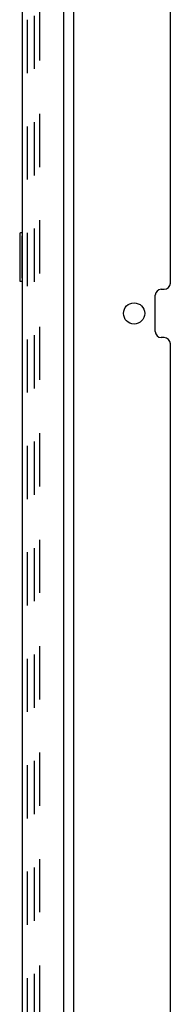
# Model space of a CAD drawing. Header units: inches. Extents: x 0 to 200, y 0 to 129.
# Tile 38 of 44: x 119.21 to 122.33, y 20.35 to 40.69. Entities that reach past the tile are written whole.
import ezdxf

# ---------------------------------------------------------------- set-up
doc = ezdxf.new("R2010")
doc.units = ezdxf.units.IN
doc.header["$LTSCALE"] = 11
doc.header["$MEASUREMENT"] = 0
doc.linetypes.add('HIDDEN', pattern=[0.2, 0.1, -0.1])
doc.layers.get('0').update_dxf_attribs({"linetype": 'CONTINUOUS'})
doc.layers.add('DEFAULT_2', color=8, linetype='HIDDEN')
doc.layers.add('DOOR_ASSEMBLY', color=7, linetype='CONTINUOUS')

msp = doc.modelspace()

# ---------------------------------------------------------------- linework, layer by layer
at = {"color": 3, "linetype": 'Continuous'}
for p, q in [((120.328, 7.645), (120.328, 86.177)), ((122.328, 35.248), (122.328, 58.579)), ((122.016, 34.248), (122.016, 34.998)), ((122.141, 35.123), (122.203, 35.123)), ((122.203, 34.123), (122.141, 34.123)), ((122.328, 10.666), (122.328, 33.998))]:
    msp.add_line(p, q, dxfattribs=at)
msp.add_circle((121.578, 34.623), 0.219, dxfattribs=at)
for centre, start, end in [((122.203, 35.248), 270, 360), ((122.141, 34.998), 90, 180), ((122.141, 34.248), 180, 270), ((122.203, 33.998), 0, 90)]:
    msp.add_arc(centre, 0.125, start, end, dxfattribs=at)
at = {"layer": 'DEFAULT_2', "color": 8, "linetype": 'HIDDEN'}
for p, q in [((119.515, 8.875), (119.515, 84.948)), ((119.619, 84.948), (119.619, 8.875))]:
    msp.add_line(p, q, dxfattribs=at)
at = {"layer": 'DOOR_ASSEMBLY', "color": 3, "linetype": 'Continuous'}
for p, q in [((120.124, 8.665), (120.124, 85.157)), ((119.27, 8.788), (119.27, 85.035))]:
    msp.add_line(p, q, dxfattribs=at)
at = {"layer": 'DOOR_ASSEMBLY', "color": 8, "linetype": 'HIDDEN'}
msp.add_line((119.374, 8.788), (119.374, 85.035), dxfattribs=at)
at = {"layer": 'DOOR_ASSEMBLY', "color": 7, "linetype": 'Continuous'}
for p, q in [((119.21, 36.273), (119.21, 35.303)), ((119.27, 36.288), (119.225, 36.288)), ((119.257, 36.188), (119.257, 35.388)), ((119.225, 35.288), (119.27, 35.288))]:
    msp.add_line(p, q, dxfattribs=at)
for points in [[(119.255, 36.224), (119.255, 36.218), (119.256, 36.213), (119.256, 36.207), (119.256, 36.201), (119.257, 36.194), (119.257, 36.188)], [(119.257, 35.388), (119.257, 35.382), (119.256, 35.375), (119.256, 35.369), (119.256, 35.363), (119.255, 35.358), (119.255, 35.352)]]:
    msp.add_lwpolyline(points, dxfattribs=at)
for centre, start, end in [((119.225, 36.273), 90, 180), ((119.255, 36.273), 0, 90), ((119.225, 35.303), 180, 270), ((119.255, 35.303), 270, 360)]:
    msp.add_arc(centre, 0.015, start, end, dxfattribs=at)

doc.saveas('drawing.dxf')
